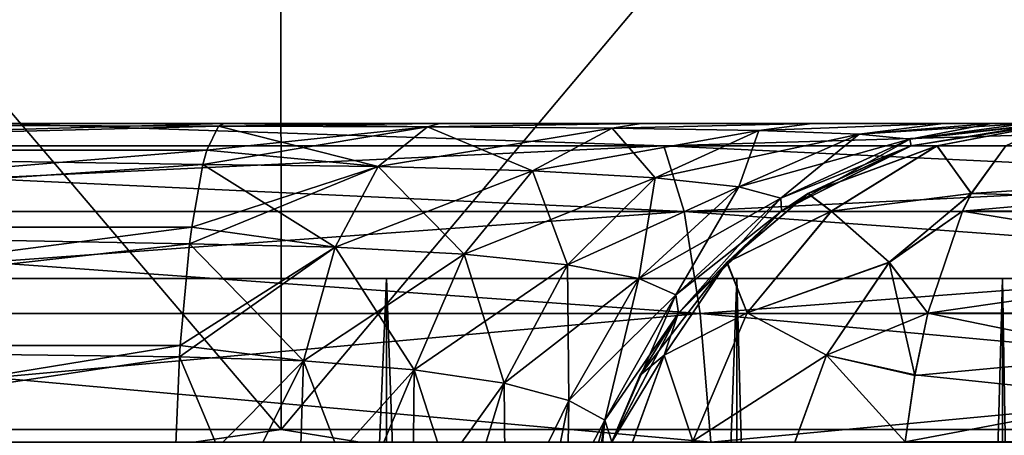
# Model space of a CAD drawing. Header units: millimetres. Extents: x -147 to 182, y -41 to 41.
# Tile 176 of 256: x 0.474 to 1.108, y 38.599 to 38.867. Entities that reach past the tile are written whole.
import ezdxf

# ---------------------------------------------------------------- set-up
doc = ezdxf.new("R2010")
doc.units = ezdxf.units.MM
doc.header["$LTSCALE"] = 51.403556
for name, color, linetype in [('149', 7, 'CONTINUOUS'), ('153', 7, 'CONTINUOUS'), ('154', 7, 'CONTINUOUS'), ('156', 7, 'CONTINUOUS'), ('177', 7, 'CONTINUOUS'), ('178', 7, 'CONTINUOUS'), ('179', 7, 'CONTINUOUS'), ('180', 7, 'CONTINUOUS'), ('181', 7, 'CONTINUOUS'), ('182', 7, 'CONTINUOUS'), ('233', 7, 'CONTINUOUS'), ('234', 7, 'CONTINUOUS'), ('235', 7, 'CONTINUOUS'), ('236', 7, 'CONTINUOUS'), ('237', 7, 'CONTINUOUS'), ('245', 7, 'CONTINUOUS'), ('246', 7, 'CONTINUOUS'), ('247', 7, 'CONTINUOUS'), ('248', 7, 'CONTINUOUS'), ('249', 7, 'CONTINUOUS')]:
    doc.layers.add(name, color=color, linetype=linetype)

msp = doc.modelspace()

# ---------------------------------------------------------------- linework, layer by layer
at = {"layer": '149', "color": 7, "linetype": 'CONTINUOUS'}
for points in [[(0.46179, 38.8, -5.57005), (1.37268, 38.8, -5.41797), (-0.46179, 38.8, -5.57005), (0.46179, 38.8, -5.57005)], [(-0.46179, 38.8, -5.57005), (1.37268, 38.8, -5.41797), (0.60564, 38.8, -5.46256), (-0.46179, 38.8, -5.57005)], [(0, 38.8, -5.49603), (-0.46179, 38.8, -5.57005), (0.60564, 38.8, -5.46256), (0, 38.8, -5.49603)], [(0.60564, 38.8, 5.46256), (0.46179, 38.8, 5.57005), (0, 38.8, 5.49603), (0.60564, 38.8, 5.46256)], [(1.37268, 38.8, 5.41797), (0.46179, 38.8, 5.57005), (0.74459, 38.8, 5.4297), (1.37268, 38.8, 5.41797)], [(0.74459, 38.8, 5.4297), (0.46179, 38.8, 5.57005), (0.60564, 38.8, 5.46256), (0.74459, 38.8, 5.4297)], [(0.60564, 38.8, -5.46256), (1.37268, 38.8, -5.41797), (0.74456, 38.8, -5.42971), (0.60564, 38.8, -5.46256)], [(0.74456, 38.8, -5.42971), (1.37268, 38.8, -5.41797), (0.87402, 38.8, -5.36282), (0.74456, 38.8, -5.42971)], [(0.87404, 38.8, 5.3628), (1.37268, 38.8, 5.41797), (0.74459, 38.8, 5.4297), (0.87404, 38.8, 5.3628)], [(1.37268, 38.8, -5.41797), (2.24615, 38.8, -5.11796), (0.87402, 38.8, -5.36282), (1.37268, 38.8, -5.41797)], [(0.87402, 38.8, -5.36282), (2.24615, 38.8, -5.11796), (0.98426, 38.8, -5.26571), (0.87402, 38.8, -5.36282)], [(0.98427, 38.8, 5.26569), (1.37268, 38.8, 5.41797), (0.87404, 38.8, 5.3628), (0.98427, 38.8, 5.26569)], [(0.98426, 38.8, -5.26571), (2.24615, 38.8, -5.11796), (1.06878, 38.8, -5.14334), (0.98426, 38.8, -5.26571)], [(1.06879, 38.8, 5.14332), (1.37268, 38.8, 5.41797), (0.98427, 38.8, 5.26569), (1.06879, 38.8, 5.14332)], [(1.06878, 38.8, -5.14334), (2.24615, 38.8, -5.11796), (1.09964, 38.8, -5.07465), (1.06878, 38.8, -5.14334)], [(2.24615, 38.8, 5.11796), (1.37268, 38.8, 5.41797), (1.06879, 38.8, 5.14332), (2.24615, 38.8, 5.11796)], [(1.09964, 38.8, 5.07462), (2.24615, 38.8, 5.11796), (1.06879, 38.8, 5.14332), (1.09964, 38.8, 5.07462)], [(1.12199, 38.8, 5.00249), (2.24615, 38.8, 5.11796), (1.09964, 38.8, 5.07462), (1.12199, 38.8, 5.00249)], [(2.24615, 38.8, -5.11796), (3.05826, 38.8, -4.67822), (1.09964, 38.8, -5.07465), (2.24615, 38.8, -5.11796)], [(1.09964, 38.8, -5.07465), (3.05826, 38.8, -4.67822), (1.12199, 38.8, -5.00251), (1.09964, 38.8, -5.07465)]]:
    msp.add_3dface(points, dxfattribs=at)
at = {"layer": '153', "color": 7, "linetype": 'CONTINUOUS'}
for points in [[(0.71008, 32.4, 1.02873), (0.44325, 32.4, 1.16877), (0.71008, 38.7, 1.02873), (0.71008, 32.4, 1.02873)], [(0.71008, 38.7, 1.02873), (0.44325, 32.4, 1.16877), (0.44325, 38.7, 1.16877), (0.71008, 38.7, 1.02873)], [(0.93565, 32.4, 0.8289), (0.71008, 32.4, 1.02873), (0.93565, 38.7, 0.8289), (0.93565, 32.4, 0.8289)], [(0.93565, 38.7, 0.8289), (0.71008, 32.4, 1.02873), (0.71008, 38.7, 1.02873), (0.93565, 38.7, 0.8289)], [(1.10681, 32.4, 0.58092), (0.93565, 32.4, 0.8289), (1.10681, 38.7, 0.58092), (1.10681, 32.4, 0.58092)], [(1.10681, 38.7, 0.58092), (0.93565, 32.4, 0.8289), (0.93565, 38.7, 0.8289), (1.10681, 38.7, 0.58092)], [(1.21368, 32.4, 0.29914), (1.10681, 32.4, 0.58092), (1.21368, 38.7, 0.29914), (1.21368, 32.4, 0.29914)], [(1.21368, 38.7, 0.29914), (1.10681, 32.4, 0.58092), (1.10681, 38.7, 0.58092), (1.21368, 38.7, 0.29914)]]:
    msp.add_3dface(points, dxfattribs=at)
at = {"layer": '154', "color": 7, "linetype": 'CONTINUOUS'}
for points in [[(1.25, 38.7), (1.21368, 38.7, 0.29914), (-1.25, 38.7), (1.25, 38.7)], [(1.25, 38.7), (-1.25, 38.7), (-1.21368, 38.7, -0.29914), (1.25, 38.7)], [(1.21368, 38.7, 0.29914), (-1.21368, 38.7, 0.29914), (-1.25, 38.7), (1.21368, 38.7, 0.29914)], [(1.21368, 38.7, -0.29914), (1.25, 38.7), (-1.21368, 38.7, -0.29914), (1.21368, 38.7, -0.29914)], [(1.21368, 38.7, 0.29914), (1.10681, 38.7, 0.58092), (-1.21368, 38.7, 0.29914), (1.21368, 38.7, 0.29914)], [(1.10681, 38.7, 0.58092), (-1.10681, 38.7, 0.58092), (-1.21368, 38.7, 0.29914), (1.10681, 38.7, 0.58092)], [(-1.10681, 38.7, -0.58092), (1.21368, 38.7, -0.29914), (-1.21368, 38.7, -0.29914), (-1.10681, 38.7, -0.58092)], [(1.10681, 38.7, 0.58092), (0.93565, 38.7, 0.8289), (-1.10681, 38.7, 0.58092), (1.10681, 38.7, 0.58092)], [(0.93565, 38.7, 0.8289), (-0.93565, 38.7, 0.8289), (-1.10681, 38.7, 0.58092), (0.93565, 38.7, 0.8289)], [(1.10681, 38.7, -0.58092), (1.21368, 38.7, -0.29914), (-1.10681, 38.7, -0.58092), (1.10681, 38.7, -0.58092)], [(-0.93565, 38.7, -0.8289), (1.10681, 38.7, -0.58092), (-1.10681, 38.7, -0.58092), (-0.93565, 38.7, -0.8289)], [(0.93565, 38.7, 0.8289), (0.71008, 38.7, 1.02873), (-0.93565, 38.7, 0.8289), (0.93565, 38.7, 0.8289)], [(0.71008, 38.7, 1.02873), (-0.71008, 38.7, 1.02873), (-0.93565, 38.7, 0.8289), (0.71008, 38.7, 1.02873)], [(0.93565, 38.7, -0.8289), (1.10681, 38.7, -0.58092), (-0.93565, 38.7, -0.8289), (0.93565, 38.7, -0.8289)], [(-0.71008, 38.7, -1.02873), (0.93565, 38.7, -0.8289), (-0.93565, 38.7, -0.8289), (-0.71008, 38.7, -1.02873)], [(0.71008, 38.7, 1.02873), (0.44325, 38.7, 1.16877), (-0.71008, 38.7, 1.02873), (0.71008, 38.7, 1.02873)], [(0.71008, 38.7, -1.02873), (0.93565, 38.7, -0.8289), (-0.71008, 38.7, -1.02873), (0.71008, 38.7, -1.02873)], [(-0.44325, 38.7, -1.16877), (0.71008, 38.7, -1.02873), (-0.71008, 38.7, -1.02873), (-0.44325, 38.7, -1.16877)], [(0.44325, 38.7, -1.16877), (0.71008, 38.7, -1.02873), (-0.44325, 38.7, -1.16877), (0.44325, 38.7, -1.16877)]]:
    msp.add_3dface(points, dxfattribs=at)
at = {"layer": '156', "color": 7, "linetype": 'CONTINUOUS'}
for points in [[(0.44325, 32.4, -1.16877), (0.71008, 32.4, -1.02873), (0.44325, 38.7, -1.16877), (0.44325, 32.4, -1.16877)], [(0.71008, 32.4, -1.02873), (0.71008, 38.7, -1.02873), (0.44325, 38.7, -1.16877), (0.71008, 32.4, -1.02873)], [(0.71008, 32.4, -1.02873), (0.93565, 32.4, -0.8289), (0.71008, 38.7, -1.02873), (0.71008, 32.4, -1.02873)], [(0.93565, 32.4, -0.8289), (0.93565, 38.7, -0.8289), (0.71008, 38.7, -1.02873), (0.93565, 32.4, -0.8289)], [(0.93565, 32.4, -0.8289), (1.10681, 32.4, -0.58092), (0.93565, 38.7, -0.8289), (0.93565, 32.4, -0.8289)], [(1.10681, 32.4, -0.58092), (1.10681, 38.7, -0.58092), (0.93565, 38.7, -0.8289), (1.10681, 32.4, -0.58092)], [(1.10681, 32.4, -0.58092), (1.21368, 32.4, -0.29914), (1.10681, 38.7, -0.58092), (1.10681, 32.4, -0.58092)], [(1.21368, 32.4, -0.29914), (1.21368, 38.7, -0.29914), (1.10681, 38.7, -0.58092), (1.21368, 32.4, -0.29914)]]:
    msp.add_3dface(points, dxfattribs=at)
at = {"layer": '177', "color": 7, "linetype": 'CONTINUOUS'}
for points in [[(0.64248, 38.60262, 8.57332), (-0.6415, 40.11251, 8.56018), (-0.64248, 38.60262, 8.57332), (0.64248, 38.60262, 8.57332)], [(0.6415, 40.11251, 8.56018), (-0.6415, 40.11251, 8.56018), (0.64248, 38.60262, 8.57332), (0.6415, 40.11251, 8.56018)], [(1.91016, 40.11251, 8.36896), (0.6415, 40.11251, 8.56018), (1.91309, 38.60262, 8.38181), (1.91016, 40.11251, 8.36896)], [(1.91309, 38.60262, 8.38181), (0.6415, 40.11251, 8.56018), (0.64248, 38.60262, 8.57332), (1.91309, 38.60262, 8.38181)]]:
    msp.add_3dface(points, dxfattribs=at)
at = {"layer": '178', "color": 7, "linetype": 'CONTINUOUS'}
for points in [[(-0.6415, 40.11251, -8.56018), (0.6415, 40.11251, -8.56018), (-0.64248, 38.60262, -8.57332), (-0.6415, 40.11251, -8.56018)], [(-0.64248, 38.60262, -8.57332), (0.6415, 40.11251, -8.56018), (0.64248, 38.60262, -8.57332), (-0.64248, 38.60262, -8.57332)], [(0.6415, 40.11251, -8.56018), (1.91016, 40.11251, -8.36896), (0.64248, 38.60262, -8.57332), (0.6415, 40.11251, -8.56018)], [(0.64248, 38.60262, -8.57332), (1.91016, 40.11251, -8.36896), (1.91309, 38.60262, -8.38181), (0.64248, 38.60262, -8.57332)]]:
    msp.add_3dface(points, dxfattribs=at)
at = {"layer": '179', "color": 7, "linetype": 'CONTINUOUS'}
for points in [[(0.64248, 38.60262, 8.57332), (-0.64248, 38.60262, 8.57332), (0, 38.50929, 8.58333), (0.64248, 38.60262, 8.57332)], [(1.22153, 38.50929, 8.49596), (0.64248, 38.60262, 8.57332), (0, 38.50929, 8.58333), (1.22153, 38.50929, 8.49596)], [(1.91309, 38.60262, 8.38181), (0.64248, 38.60262, 8.57332), (1.22153, 38.50929, 8.49596), (1.91309, 38.60262, 8.38181)]]:
    msp.add_3dface(points, dxfattribs=at)
at = {"layer": '180', "color": 7, "linetype": 'CONTINUOUS'}
for points in [[(-0.64248, 38.60262, -8.57332), (0.64248, 38.60262, -8.57332), (0, 38.50929, -8.58333), (-0.64248, 38.60262, -8.57332)], [(0, 38.50929, -8.58333), (0.64248, 38.60262, -8.57332), (1.22153, 38.50929, -8.49596), (0, 38.50929, -8.58333)], [(0.64248, 38.60262, -8.57332), (1.91309, 38.60262, -8.38181), (1.22153, 38.50929, -8.49596), (0.64248, 38.60262, -8.57332)]]:
    msp.add_3dface(points, dxfattribs=at)
at = {"layer": '181', "color": 7, "linetype": 'CONTINUOUS'}
for points in [[(0.88876, 38.78548, -5.61142), (0.46179, 38.8, -5.57005), (0, 38.78548, -5.68136), (0.88876, 38.78548, -5.61142)], [(1.37268, 38.8, -5.41797), (0.46179, 38.8, -5.57005), (0.88876, 38.78548, -5.61142), (1.37268, 38.8, -5.41797)], [(1.75564, 38.78548, -5.4033), (1.37268, 38.8, -5.41797), (0.88876, 38.78548, -5.61142), (1.75564, 38.78548, -5.4033)], [(0.88876, 38.78548, -5.61142), (0, 38.78548, -5.68136), (0.9018, 38.74326, -5.69375), (0.88876, 38.78548, -5.61142)], [(0.9018, 38.74326, -5.69375), (0, 38.78548, -5.68136), (0, 38.74326, -5.76472), (0.9018, 38.74326, -5.69375)], [(1.75564, 38.78548, -5.4033), (0.88876, 38.78548, -5.61142), (1.7814, 38.74326, -5.48258), (1.75564, 38.78548, -5.4033)], [(1.7814, 38.74326, -5.48258), (0.88876, 38.78548, -5.61142), (0.9018, 38.74326, -5.69375), (1.7814, 38.74326, -5.48258)], [(0.9018, 38.74326, -5.69375), (0, 38.74326, -5.76472), (0.91218, 38.67745, -5.75926), (0.9018, 38.74326, -5.69375)], [(0.91218, 38.67745, -5.75926), (0, 38.74326, -5.76472), (0, 38.67745, -5.83105), (0.91218, 38.67745, -5.75926)], [(1.7814, 38.74326, -5.48258), (0.9018, 38.74326, -5.69375), (1.80189, 38.67745, -5.54566), (1.7814, 38.74326, -5.48258)], [(1.80189, 38.67745, -5.54566), (0.9018, 38.74326, -5.69375), (0.91218, 38.67745, -5.75926), (1.80189, 38.67745, -5.54566)], [(0.91218, 38.67745, -5.75926), (0, 38.67745, -5.83105), (0.91888, 38.59443, -5.80159), (0.91218, 38.67745, -5.75926)], [(0.91888, 38.59443, -5.80159), (0, 38.67745, -5.83105), (0, 38.59443, -5.87391), (0.91888, 38.59443, -5.80159)], [(1.80189, 38.67745, -5.54566), (0.91218, 38.67745, -5.75926), (1.81514, 38.59443, -5.58642), (1.80189, 38.67745, -5.54566)], [(1.81514, 38.59443, -5.58642), (0.91218, 38.67745, -5.75926), (0.91888, 38.59443, -5.80159), (1.81514, 38.59443, -5.58642)]]:
    msp.add_3dface(points, dxfattribs=at)
at = {"layer": '182', "color": 7, "linetype": 'CONTINUOUS'}
for points in [[(0, 38.78548, 5.68136), (0.46179, 38.8, 5.57005), (0.88876, 38.78548, 5.61142), (0, 38.78548, 5.68136)], [(0.46179, 38.8, 5.57005), (1.37268, 38.8, 5.41797), (0.88876, 38.78548, 5.61142), (0.46179, 38.8, 5.57005)], [(0.88876, 38.78548, 5.61142), (1.37268, 38.8, 5.41797), (1.75564, 38.78548, 5.4033), (0.88876, 38.78548, 5.61142)], [(0, 38.78548, 5.68136), (0.88876, 38.78548, 5.61142), (0, 38.74326, 5.76472), (0, 38.78548, 5.68136)], [(0, 38.74326, 5.76472), (0.88876, 38.78548, 5.61142), (0.9018, 38.74326, 5.69375), (0, 38.74326, 5.76472)], [(0.88876, 38.78548, 5.61142), (1.75564, 38.78548, 5.4033), (0.9018, 38.74326, 5.69375), (0.88876, 38.78548, 5.61142)], [(0.9018, 38.74326, 5.69375), (1.75564, 38.78548, 5.4033), (1.7814, 38.74326, 5.48258), (0.9018, 38.74326, 5.69375)], [(0, 38.74326, 5.76472), (0.9018, 38.74326, 5.69375), (0, 38.67745, 5.83105), (0, 38.74326, 5.76472)], [(0, 38.67745, 5.83105), (0.9018, 38.74326, 5.69375), (0.91218, 38.67745, 5.75926), (0, 38.67745, 5.83105)], [(0.9018, 38.74326, 5.69375), (1.7814, 38.74326, 5.48258), (0.91218, 38.67745, 5.75926), (0.9018, 38.74326, 5.69375)], [(0.91218, 38.67745, 5.75926), (1.7814, 38.74326, 5.48258), (1.80189, 38.67745, 5.54566), (0.91218, 38.67745, 5.75926)], [(0, 38.67745, 5.83105), (0.91218, 38.67745, 5.75926), (0, 38.59443, 5.87391), (0, 38.67745, 5.83105)], [(0, 38.59443, 5.87391), (0.91218, 38.67745, 5.75926), (0.91888, 38.59443, 5.80159), (0, 38.59443, 5.87391)], [(0.91218, 38.67745, 5.75926), (1.80189, 38.67745, 5.54566), (0.91888, 38.59443, 5.80159), (0.91218, 38.67745, 5.75926)], [(0.91888, 38.59443, 5.80159), (1.80189, 38.67745, 5.54566), (1.81514, 38.59443, 5.58642), (0.91888, 38.59443, 5.80159)]]:
    msp.add_3dface(points, dxfattribs=at)
at = {"layer": '233', "color": 7, "linetype": 'CONTINUOUS'}
for points in [[(0, 38.8, -5.49603), (0.60564, 38.8, -5.46256), (0.60198, 38.79816, -5.4296), (0, 38.8, -5.49603)], [(0, 38.8, -5.49603), (0.60198, 38.79816, -5.4296), (0, 38.78279, -5.39589), (0, 38.8, -5.49603)], [(0.60198, 38.79816, -5.4296), (0.5946, 38.78279, -5.36303), (0, 38.78279, -5.39589), (0.60198, 38.79816, -5.4296)], [(0.5946, 38.78279, -5.36303), (0.59205, 38.77349, -5.34002), (0, 38.78279, -5.39589), (0.5946, 38.78279, -5.36303)], [(0, 38.78279, -5.39589), (0.59205, 38.77349, -5.34002), (0, 38.73314, -5.30724), (0, 38.78279, -5.39589)], [(0.59205, 38.77349, -5.34002), (0.58483, 38.73314, -5.27491), (0, 38.73314, -5.30724), (0.59205, 38.77349, -5.34002)], [(0.58483, 38.73314, -5.27491), (0.58344, 38.72229, -5.26233), (0, 38.73314, -5.30724), (0.58483, 38.73314, -5.27491)], [(0, 38.73314, -5.30724), (0.58344, 38.72229, -5.26233), (0, 38.65675, -5.24024), (0, 38.73314, -5.30724)], [(0.58344, 38.72229, -5.26233), (0.57745, 38.65675, -5.20833), (0, 38.65675, -5.24024), (0.58344, 38.72229, -5.26233)], [(0.5733, 38.56237, -5.17091), (0, 38.56237, -5.20259), (0, 38.65675, -5.24024), (0.5733, 38.56237, -5.17091)], [(0.57698, 38.64953, -5.20407), (0.5733, 38.56237, -5.17091), (0, 38.65675, -5.24024), (0.57698, 38.64953, -5.20407)], [(0.57745, 38.65675, -5.20833), (0.57698, 38.64953, -5.20407), (0, 38.65675, -5.24024), (0.57745, 38.65675, -5.20833)]]:
    msp.add_3dface(points, dxfattribs=at)
at = {"layer": '234', "color": 7, "linetype": 'CONTINUOUS'}
for points in [[(0.59205, 38.77349, -5.34002), (0.5946, 38.78279, -5.36303), (0.73664, 38.79781, -5.39411), (0.59205, 38.77349, -5.34002)], [(0.70477, 38.77225, -5.31007), (0.59205, 38.77349, -5.34002), (0.73664, 38.79781, -5.39411), (0.70477, 38.77225, -5.31007)], [(0.5946, 38.78279, -5.36303), (0.60198, 38.79816, -5.4296), (0.73664, 38.79781, -5.39411), (0.5946, 38.78279, -5.36303)], [(0.60564, 38.8, -5.46256), (0.74456, 38.8, -5.42971), (0.60198, 38.79816, -5.4296), (0.60564, 38.8, -5.46256)], [(0.60198, 38.79816, -5.4296), (0.74456, 38.8, -5.42971), (0.73664, 38.79781, -5.39411), (0.60198, 38.79816, -5.4296)], [(0.85545, 38.79694, -5.32376), (0.70477, 38.77225, -5.31007), (0.73664, 38.79781, -5.39411), (0.85545, 38.79694, -5.32376)], [(0.74456, 38.8, -5.42971), (0.87402, 38.8, -5.36282), (0.73664, 38.79781, -5.39411), (0.74456, 38.8, -5.42971)], [(0.87402, 38.8, -5.36282), (0.85545, 38.79694, -5.32376), (0.73664, 38.79781, -5.39411), (0.87402, 38.8, -5.36282)], [(0.87402, 38.8, -5.36282), (0.98426, 38.8, -5.26571), (0.85545, 38.79694, -5.32376), (0.87402, 38.8, -5.36282)], [(0.98426, 38.8, -5.26571), (0.94988, 38.7954, -5.22559), (0.85545, 38.79694, -5.32376), (0.98426, 38.8, -5.26571)], [(0.98426, 38.8, -5.26571), (1.06878, 38.8, -5.14334), (0.94988, 38.7954, -5.22559), (0.98426, 38.8, -5.26571)], [(1.06878, 38.8, -5.14334), (1.0145, 38.79303, -5.10844), (0.94988, 38.7954, -5.22559), (1.06878, 38.8, -5.14334)], [(1.06878, 38.8, -5.14334), (1.09964, 38.8, -5.07465), (1.0145, 38.79303, -5.10844), (1.06878, 38.8, -5.14334)], [(1.09964, 38.8, -5.07465), (1.12199, 38.8, -5.00251), (1.0145, 38.79303, -5.10844), (1.09964, 38.8, -5.07465)], [(1.12199, 38.8, -5.00251), (1.04706, 38.78975, -4.98164), (1.0145, 38.79303, -5.10844), (1.12199, 38.8, -5.00251)], [(1.12199, 38.8, -5.00251), (1.13544, 38.8, -4.9284), (1.04706, 38.78975, -4.98164), (1.12199, 38.8, -5.00251)], [(1.13544, 38.8, -4.9284), (1.1399, 38.8, -4.85381), (1.04706, 38.78975, -4.98164), (1.13544, 38.8, -4.9284)], [(1.1399, 38.8, -4.85381), (1.04795, 38.78556, -4.85381), (1.04706, 38.78975, -4.98164), (1.1399, 38.8, -4.85381)], [(0.80417, 38.7694, -5.25067), (0.70477, 38.77225, -5.31007), (0.85545, 38.79694, -5.32376), (0.80417, 38.7694, -5.25067)], [(0.94988, 38.7954, -5.22559), (0.80417, 38.7694, -5.25067), (0.85545, 38.79694, -5.32376), (0.94988, 38.7954, -5.22559)], [(0.8831, 38.76498, -5.16775), (0.80417, 38.7694, -5.25067), (0.94988, 38.7954, -5.22559), (0.8831, 38.76498, -5.16775)], [(1.0145, 38.79303, -5.10844), (0.8831, 38.76498, -5.16775), (0.94988, 38.7954, -5.22559), (1.0145, 38.79303, -5.10844)], [(0.937, 38.75905, -5.06881), (0.8831, 38.76498, -5.16775), (1.0145, 38.79303, -5.10844), (0.937, 38.75905, -5.06881)], [(1.04706, 38.78975, -4.98164), (0.937, 38.75905, -5.06881), (1.0145, 38.79303, -5.10844), (1.04706, 38.78975, -4.98164)], [(0.96404, 38.75178, -4.96173), (0.937, 38.75905, -5.06881), (1.04706, 38.78975, -4.98164), (0.96404, 38.75178, -4.96173)], [(1.04795, 38.78556, -4.85381), (0.96404, 38.75178, -4.96173), (1.04706, 38.78975, -4.98164), (1.04795, 38.78556, -4.85381)], [(0.96456, 38.74342, -4.85381), (0.96404, 38.75178, -4.96173), (1.04795, 38.78556, -4.85381), (0.96456, 38.74342, -4.85381)], [(0.58344, 38.72229, -5.26233), (0.58483, 38.73314, -5.27491), (0.70477, 38.77225, -5.31007), (0.58344, 38.72229, -5.26233)], [(0.67723, 38.72028, -5.23747), (0.58344, 38.72229, -5.26233), (0.70477, 38.77225, -5.31007), (0.67723, 38.72028, -5.23747)], [(0.58483, 38.73314, -5.27491), (0.59205, 38.77349, -5.34002), (0.70477, 38.77225, -5.31007), (0.58483, 38.73314, -5.27491)], [(0.80417, 38.7694, -5.25067), (0.67723, 38.72028, -5.23747), (0.70477, 38.77225, -5.31007), (0.80417, 38.7694, -5.25067)], [(0.76025, 38.71573, -5.18805), (0.67723, 38.72028, -5.23747), (0.80417, 38.7694, -5.25067), (0.76025, 38.71573, -5.18805)], [(0.8831, 38.76498, -5.16775), (0.76025, 38.71573, -5.18805), (0.80417, 38.7694, -5.25067), (0.8831, 38.76498, -5.16775)], [(0.82663, 38.70886, -5.11884), (0.76025, 38.71573, -5.18805), (0.8831, 38.76498, -5.16775), (0.82663, 38.70886, -5.11884)], [(0.937, 38.75905, -5.06881), (0.82663, 38.70886, -5.11884), (0.8831, 38.76498, -5.16775), (0.937, 38.75905, -5.06881)], [(0.87258, 38.69994, -5.03586), (0.82663, 38.70886, -5.11884), (0.937, 38.75905, -5.06881), (0.87258, 38.69994, -5.03586)], [(0.96404, 38.75178, -4.96173), (0.87258, 38.69994, -5.03586), (0.937, 38.75905, -5.06881), (0.96404, 38.75178, -4.96173)], [(0.8964, 38.68938, -4.94552), (0.87258, 38.69994, -5.03586), (0.96404, 38.75178, -4.96173), (0.8964, 38.68938, -4.94552)], [(0.96456, 38.74342, -4.85381), (0.8964, 38.68938, -4.94552), (0.96404, 38.75178, -4.96173), (0.96456, 38.74342, -4.85381)], [(0.89817, 38.67767, -4.85381), (0.8964, 38.68938, -4.94552), (0.96456, 38.74342, -4.85381), (0.89817, 38.67767, -4.85381)], [(0.57745, 38.65675, -5.20833), (0.58344, 38.72229, -5.26233), (0.67723, 38.72028, -5.23747), (0.57745, 38.65675, -5.20833)], [(0.57698, 38.64953, -5.20407), (0.57745, 38.65675, -5.20833), (0.67723, 38.72028, -5.23747), (0.57698, 38.64953, -5.20407)], [(0.6567, 38.64694, -5.18333), (0.57698, 38.64953, -5.20407), (0.67723, 38.72028, -5.23747), (0.6567, 38.64694, -5.18333)], [(0.76025, 38.71573, -5.18805), (0.6567, 38.64694, -5.18333), (0.67723, 38.72028, -5.23747), (0.76025, 38.71573, -5.18805)], [(0.72793, 38.64113, -5.14199), (0.6567, 38.64694, -5.18333), (0.76025, 38.71573, -5.18805), (0.72793, 38.64113, -5.14199)], [(0.82663, 38.70886, -5.11884), (0.72793, 38.64113, -5.14199), (0.76025, 38.71573, -5.18805), (0.82663, 38.70886, -5.11884)], [(0.78595, 38.63247, -5.08361), (0.72793, 38.64113, -5.14199), (0.82663, 38.70886, -5.11884), (0.78595, 38.63247, -5.08361)], [(0.87258, 38.69994, -5.03586), (0.78595, 38.63247, -5.08361), (0.82663, 38.70886, -5.11884), (0.87258, 38.69994, -5.03586)], [(0.82747, 38.62143, -5.01279), (0.78595, 38.63247, -5.08361), (0.87258, 38.69994, -5.03586), (0.82747, 38.62143, -5.01279)], [(0.8964, 38.68938, -4.94552), (0.82747, 38.62143, -5.01279), (0.87258, 38.69994, -5.03586), (0.8964, 38.68938, -4.94552)], [(0.85072, 38.60861, -4.93456), (0.82747, 38.62143, -5.01279), (0.8964, 38.68938, -4.94552), (0.85072, 38.60861, -4.93456)], [(0.89817, 38.67767, -4.85381), (0.85072, 38.60861, -4.93456), (0.8964, 38.68938, -4.94552), (0.89817, 38.67767, -4.85381)], [(0.85523, 38.59469, -4.85381), (0.85072, 38.60861, -4.93456), (0.89817, 38.67767, -4.85381), (0.85523, 38.59469, -4.85381)], [(0.5733, 38.56237, -5.17091), (0.57698, 38.64953, -5.20407), (0.6567, 38.64694, -5.18333), (0.5733, 38.56237, -5.17091)], [(0.61416, 38.56119, -5.16317), (0.5733, 38.56237, -5.17091), (0.6567, 38.64694, -5.18333), (0.61416, 38.56119, -5.16317)], [(0.65395, 38.55881, -5.14932), (0.61416, 38.56119, -5.16317), (0.6567, 38.64694, -5.18333), (0.65395, 38.55881, -5.14932)], [(0.72793, 38.64113, -5.14199), (0.65395, 38.55881, -5.14932), (0.6567, 38.64694, -5.18333), (0.72793, 38.64113, -5.14199)], [(0.6919, 38.55523, -5.12945), (0.65395, 38.55881, -5.14932), (0.72793, 38.64113, -5.14199), (0.6919, 38.55523, -5.12945)], [(0.72722, 38.55049, -5.10372), (0.6919, 38.55523, -5.12945), (0.72793, 38.64113, -5.14199), (0.72722, 38.55049, -5.10372)], [(0.78595, 38.63247, -5.08361), (0.72722, 38.55049, -5.10372), (0.72793, 38.64113, -5.14199), (0.78595, 38.63247, -5.08361)], [(0.75911, 38.54463, -5.07241), (0.72722, 38.55049, -5.10372), (0.78595, 38.63247, -5.08361), (0.75911, 38.54463, -5.07241)], [(0.78677, 38.53774, -5.03592), (0.75911, 38.54463, -5.07241), (0.78595, 38.63247, -5.08361), (0.78677, 38.53774, -5.03592)], [(0.82747, 38.62143, -5.01279), (0.78677, 38.53774, -5.03592), (0.78595, 38.63247, -5.08361), (0.82747, 38.62143, -5.01279)], [(0.80938, 38.5299, -4.99486), (0.78677, 38.53774, -5.03592), (0.82747, 38.62143, -5.01279), (0.80938, 38.5299, -4.99486)], [(0.85072, 38.60861, -4.93456), (0.80938, 38.5299, -4.99486), (0.82747, 38.62143, -5.01279), (0.85072, 38.60861, -4.93456)], [(0.82616, 38.5213, -4.95009), (0.80938, 38.5299, -4.99486), (0.85072, 38.60861, -4.93456), (0.82616, 38.5213, -4.95009)], [(0.83647, 38.51213, -4.90268), (0.82616, 38.5213, -4.95009), (0.85072, 38.60861, -4.93456), (0.83647, 38.51213, -4.90268)], [(0.85523, 38.59469, -4.85381), (0.83647, 38.51213, -4.90268), (0.85072, 38.60861, -4.93456), (0.85523, 38.59469, -4.85381)]]:
    msp.add_3dface(points, dxfattribs=at)
at = {"layer": '235', "color": 7, "linetype": 'CONTINUOUS'}
for points in [[(1.1399, 38.8, -4.85381), (1.1399, 38.8, -3.1925), (1.04758, 38.78544, -3.1925), (1.1399, 38.8, -4.85381)], [(1.04795, 38.78556, -4.85381), (1.1399, 38.8, -4.85381), (1.04758, 38.78544, -3.1925), (1.04795, 38.78556, -4.85381)], [(0.96456, 38.74342, -4.85381), (1.04795, 38.78556, -4.85381), (0.98167, 38.75488, -3.1925), (0.96456, 38.74342, -4.85381)], [(0.98167, 38.75488, -3.1925), (1.04795, 38.78556, -4.85381), (1.04758, 38.78544, -3.1925), (0.98167, 38.75488, -3.1925)], [(0.96421, 38.74318, -3.1925), (0.96456, 38.74342, -4.85381), (0.98167, 38.75488, -3.1925), (0.96421, 38.74318, -3.1925)], [(0.89792, 38.67733, -3.1925), (0.89817, 38.67767, -4.85381), (0.96421, 38.74318, -3.1925), (0.89792, 38.67733, -3.1925)], [(0.89817, 38.67767, -4.85381), (0.96456, 38.74342, -4.85381), (0.96421, 38.74318, -3.1925), (0.89817, 38.67767, -4.85381)], [(0.85523, 38.59469, -4.85381), (0.89817, 38.67767, -4.85381), (0.87323, 38.63744, -3.1925), (0.85523, 38.59469, -4.85381)], [(0.87323, 38.63744, -3.1925), (0.89817, 38.67767, -4.85381), (0.89792, 38.67733, -3.1925), (0.87323, 38.63744, -3.1925)], [(0.8551, 38.59429, -3.1925), (0.85523, 38.59469, -4.85381), (0.87323, 38.63744, -3.1925), (0.8551, 38.59429, -3.1925)]]:
    msp.add_3dface(points, dxfattribs=at)
at = {"layer": '236', "color": 7, "linetype": 'CONTINUOUS'}
for points in [[(1.04758, 38.78544, -3.1925), (1.1399, 38.8, -3.1925), (1.06459, 38.78548, -3.13931), (1.04758, 38.78544, -3.1925)], [(1.1399, 38.8, -3.1925), (1.10898, 38.78556, -3.10591), (1.06459, 38.78548, -3.13931), (1.1399, 38.8, -3.1925)], [(0.98167, 38.75488, -3.1925), (1.04758, 38.78544, -3.1925), (1.06459, 38.78548, -3.13931), (0.98167, 38.75488, -3.1925)], [(0.98167, 38.75488, -3.1925), (1.06459, 38.78548, -3.13931), (0.99661, 38.74341, -3.0914), (0.98167, 38.75488, -3.1925)], [(1.06459, 38.78548, -3.13931), (1.08659, 38.7547, -3.04321), (0.99661, 38.74341, -3.0914), (1.06459, 38.78548, -3.13931)], [(1.10898, 38.78556, -3.10591), (1.08659, 38.7547, -3.04321), (1.06459, 38.78548, -3.13931), (1.10898, 38.78556, -3.10591)], [(0.96421, 38.74318, -3.1925), (0.98167, 38.75488, -3.1925), (0.92939, 38.71044, -3.15503), (0.96421, 38.74318, -3.1925)], [(0.98167, 38.75488, -3.1925), (0.99661, 38.74341, -3.0914), (0.92939, 38.71044, -3.15503), (0.98167, 38.75488, -3.1925)], [(1.08659, 38.7547, -3.04321), (1.03383, 38.71025, -3.00663), (0.99661, 38.74341, -3.0914), (1.08659, 38.7547, -3.04321)], [(1.08659, 38.7547, -3.04321), (1.08095, 38.74343, -3.02737), (1.03383, 38.71025, -3.00663), (1.08659, 38.7547, -3.04321)], [(0.89792, 38.67733, -3.1925), (0.96421, 38.74318, -3.1925), (0.92939, 38.71044, -3.15503), (0.89792, 38.67733, -3.1925)], [(0.99661, 38.74341, -3.0914), (0.94247, 38.67784, -3.05324), (0.92939, 38.71044, -3.15503), (0.99661, 38.74341, -3.0914)], [(0.99661, 38.74341, -3.0914), (1.03383, 38.71025, -3.00663), (0.94247, 38.67784, -3.05324), (0.99661, 38.74341, -3.0914)], [(1.08095, 38.74343, -3.02737), (1.05861, 38.67768, -2.96485), (1.03383, 38.71025, -3.00663), (1.08095, 38.74343, -3.02737)], [(0.89792, 38.67733, -3.1925), (0.92939, 38.71044, -3.15503), (0.88899, 38.65065, -3.12656), (0.89792, 38.67733, -3.1925)], [(0.92939, 38.71044, -3.15503), (0.94247, 38.67784, -3.05324), (0.88899, 38.65065, -3.12656), (0.92939, 38.71044, -3.15503)], [(1.03383, 38.71025, -3.00663), (0.9935, 38.6505, -2.97821), (0.94247, 38.67784, -3.05324), (1.03383, 38.71025, -3.00663)], [(1.03383, 38.71025, -3.00663), (1.05022, 38.63744, -2.94136), (0.9935, 38.6505, -2.97821), (1.03383, 38.71025, -3.00663)], [(1.05861, 38.67768, -2.96485), (1.05022, 38.63744, -2.94136), (1.03383, 38.71025, -3.00663), (1.05861, 38.67768, -2.96485)], [(0.87323, 38.63744, -3.1925), (0.89792, 38.67733, -3.1925), (0.88899, 38.65065, -3.12656), (0.87323, 38.63744, -3.1925)], [(0.94247, 38.67784, -3.05324), (0.90738, 38.59511, -3.02851), (0.88899, 38.65065, -3.12656), (0.94247, 38.67784, -3.05324)], [(0.94247, 38.67784, -3.05324), (0.9935, 38.6505, -2.97821), (0.90738, 38.59511, -3.02851), (0.94247, 38.67784, -3.05324)], [(0.8551, 38.59429, -3.1925), (0.87323, 38.63744, -3.1925), (0.88899, 38.65065, -3.12656), (0.8551, 38.59429, -3.1925)], [(0.8551, 38.59429, -3.1925), (0.88899, 38.65065, -3.12656), (0.86321, 38.57979, -3.10839), (0.8551, 38.59429, -3.1925)], [(0.88899, 38.65065, -3.12656), (0.90738, 38.59511, -3.02851), (0.86321, 38.57979, -3.10839), (0.88899, 38.65065, -3.12656)], [(0.9935, 38.6505, -2.97821), (0.96777, 38.5797, -2.96008), (0.90738, 38.59511, -3.02851), (0.9935, 38.6505, -2.97821)], [(0.9935, 38.6505, -2.97821), (1.04417, 38.59469, -2.92441), (0.96777, 38.5797, -2.96008), (0.9935, 38.6505, -2.97821)], [(1.05022, 38.63744, -2.94136), (1.04417, 38.59469, -2.92441), (0.9935, 38.6505, -2.97821), (1.05022, 38.63744, -2.94136)]]:
    msp.add_3dface(points, dxfattribs=at)
at = {"layer": '237', "color": 7, "linetype": 'CONTINUOUS'}
for points in [[(1.08095, 38.74343, -3.02737), (1.08659, 38.7547, -3.04321), (1.55336, 38.78556, -2.90923), (1.08095, 38.74343, -3.02737)], [(1.51408, 38.74343, -2.83566), (1.08095, 38.74343, -3.02737), (1.55336, 38.78556, -2.90923), (1.51408, 38.74343, -2.83566)], [(1.08659, 38.7547, -3.04321), (1.10898, 38.78556, -3.10591), (1.55336, 38.78556, -2.90923), (1.08659, 38.7547, -3.04321)], [(1.05861, 38.67768, -2.96485), (1.08095, 38.74343, -3.02737), (1.51408, 38.74343, -2.83566), (1.05861, 38.67768, -2.96485)], [(1.48281, 38.67768, -2.7771), (1.05861, 38.67768, -2.96485), (1.51408, 38.74343, -2.83566), (1.48281, 38.67768, -2.7771)], [(1.04417, 38.59469, -2.92441), (1.05022, 38.63744, -2.94136), (1.48281, 38.67768, -2.7771), (1.04417, 38.59469, -2.92441)], [(1.46258, 38.59469, -2.73922), (1.04417, 38.59469, -2.92441), (1.48281, 38.67768, -2.7771), (1.46258, 38.59469, -2.73922)], [(1.05022, 38.63744, -2.94136), (1.05861, 38.67768, -2.96485), (1.48281, 38.67768, -2.7771), (1.05022, 38.63744, -2.94136)]]:
    msp.add_3dface(points, dxfattribs=at)
at = {"layer": '245', "color": 7, "linetype": 'CONTINUOUS'}
for points in [[(1.08669, 38.75488, 3.04348), (1.51408, 38.74343, 2.83566), (1.10898, 38.78556, 3.10591), (1.08669, 38.75488, 3.04348)], [(1.08094, 38.74343, 3.02737), (1.51408, 38.74343, 2.83566), (1.08669, 38.75488, 3.04348), (1.08094, 38.74343, 3.02737)], [(1.05862, 38.67768, 2.96485), (1.48281, 38.67768, 2.7771), (1.08094, 38.74343, 3.02737), (1.05862, 38.67768, 2.96485)], [(1.08094, 38.74343, 3.02737), (1.48281, 38.67768, 2.7771), (1.51408, 38.74343, 2.83566), (1.08094, 38.74343, 3.02737)], [(1.0503, 38.63782, 2.94155), (1.46258, 38.59469, 2.73922), (1.05862, 38.67768, 2.96485), (1.0503, 38.63782, 2.94155)], [(1.05862, 38.67768, 2.96485), (1.46258, 38.59469, 2.73922), (1.48281, 38.67768, 2.7771), (1.05862, 38.67768, 2.96485)], [(1.04418, 38.59469, 2.92441), (1.46258, 38.59469, 2.73922), (1.0503, 38.63782, 2.94155), (1.04418, 38.59469, 2.92441)]]:
    msp.add_3dface(points, dxfattribs=at)
at = {"layer": '246', "color": 7, "linetype": 'CONTINUOUS'}
for points in [[(1.1399, 38.8, 3.1925), (1.04758, 38.78544, 3.1925), (1.06448, 38.78548, 3.13946), (1.1399, 38.8, 3.1925)], [(1.10898, 38.78556, 3.10591), (1.1399, 38.8, 3.1925), (1.06448, 38.78548, 3.13946), (1.10898, 38.78556, 3.10591)], [(1.04758, 38.78544, 3.1925), (0.98138, 38.7547, 3.1925), (1.06448, 38.78548, 3.13946), (1.04758, 38.78544, 3.1925)], [(1.06448, 38.78548, 3.13946), (0.98138, 38.7547, 3.1925), (0.9965, 38.74341, 3.09155), (1.06448, 38.78548, 3.13946)], [(1.08669, 38.75488, 3.04348), (1.06448, 38.78548, 3.13946), (0.9965, 38.74341, 3.09155), (1.08669, 38.75488, 3.04348)], [(1.08669, 38.75488, 3.04348), (1.10898, 38.78556, 3.10591), (1.06448, 38.78548, 3.13946), (1.08669, 38.75488, 3.04348)], [(0.98138, 38.7547, 3.1925), (0.96421, 38.74318, 3.1925), (0.92919, 38.71025, 3.15511), (0.98138, 38.7547, 3.1925)], [(0.98138, 38.7547, 3.1925), (0.92919, 38.71025, 3.15511), (0.9965, 38.74341, 3.09155), (0.98138, 38.7547, 3.1925)], [(1.08669, 38.75488, 3.04348), (0.9965, 38.74341, 3.09155), (1.03383, 38.71043, 3.00684), (1.08669, 38.75488, 3.04348)], [(1.08094, 38.74343, 3.02737), (1.08669, 38.75488, 3.04348), (1.03383, 38.71043, 3.00684), (1.08094, 38.74343, 3.02737)], [(0.96421, 38.74318, 3.1925), (0.89792, 38.67733, 3.1925), (0.92919, 38.71025, 3.15511), (0.96421, 38.74318, 3.1925)], [(0.9965, 38.74341, 3.09155), (0.92919, 38.71025, 3.15511), (0.94236, 38.67784, 3.05339), (0.9965, 38.74341, 3.09155)], [(0.9965, 38.74341, 3.09155), (0.94236, 38.67784, 3.05339), (1.03383, 38.71043, 3.00684), (0.9965, 38.74341, 3.09155)], [(1.05862, 38.67768, 2.96485), (1.08094, 38.74343, 3.02737), (1.03383, 38.71043, 3.00684), (1.05862, 38.67768, 2.96485)], [(0.89792, 38.67733, 3.1925), (0.87323, 38.63744, 3.1925), (0.92919, 38.71025, 3.15511), (0.89792, 38.67733, 3.1925)], [(0.92919, 38.71025, 3.15511), (0.87323, 38.63744, 3.1925), (0.88886, 38.6505, 3.12669), (0.92919, 38.71025, 3.15511)], [(0.92919, 38.71025, 3.15511), (0.88886, 38.6505, 3.12669), (0.94236, 38.67784, 3.05339), (0.92919, 38.71025, 3.15511)], [(1.03383, 38.71043, 3.00684), (0.94236, 38.67784, 3.05339), (0.99343, 38.65065, 2.97837), (1.03383, 38.71043, 3.00684)], [(1.05862, 38.67768, 2.96485), (1.03383, 38.71043, 3.00684), (0.99343, 38.65065, 2.97837), (1.05862, 38.67768, 2.96485)], [(0.94236, 38.67784, 3.05339), (0.88886, 38.6505, 3.12669), (0.90728, 38.59511, 3.02866), (0.94236, 38.67784, 3.05339)], [(0.94236, 38.67784, 3.05339), (0.90728, 38.59511, 3.02866), (0.99343, 38.65065, 2.97837), (0.94236, 38.67784, 3.05339)], [(1.0503, 38.63782, 2.94155), (1.05862, 38.67768, 2.96485), (0.99343, 38.65065, 2.97837), (1.0503, 38.63782, 2.94155)], [(0.87323, 38.63744, 3.1925), (0.8551, 38.59429, 3.1925), (0.88886, 38.6505, 3.12669), (0.87323, 38.63744, 3.1925)], [(0.88886, 38.6505, 3.12669), (0.8551, 38.59429, 3.1925), (0.86313, 38.5797, 3.10855), (0.88886, 38.6505, 3.12669)], [(0.88886, 38.6505, 3.12669), (0.86313, 38.5797, 3.10855), (0.90728, 38.59511, 3.02866), (0.88886, 38.6505, 3.12669)], [(0.99343, 38.65065, 2.97837), (0.90728, 38.59511, 3.02866), (0.96764, 38.57979, 2.9602), (0.99343, 38.65065, 2.97837)], [(1.04418, 38.59469, 2.92441), (0.99343, 38.65065, 2.97837), (0.96764, 38.57979, 2.9602), (1.04418, 38.59469, 2.92441)], [(1.04418, 38.59469, 2.92441), (1.0503, 38.63782, 2.94155), (0.99343, 38.65065, 2.97837), (1.04418, 38.59469, 2.92441)]]:
    msp.add_3dface(points, dxfattribs=at)
at = {"layer": '247', "color": 7, "linetype": 'CONTINUOUS'}
for points in [[(1.04758, 38.78544, 3.1925), (1.1399, 38.8, 3.1925), (1.04795, 38.78556, 4.85381), (1.04758, 38.78544, 3.1925)], [(1.1399, 38.8, 3.1925), (1.1399, 38.8, 4.85381), (1.04795, 38.78556, 4.85381), (1.1399, 38.8, 3.1925)], [(0.96456, 38.74342, 4.85381), (1.04758, 38.78544, 3.1925), (1.04795, 38.78556, 4.85381), (0.96456, 38.74342, 4.85381)], [(0.98138, 38.7547, 3.1925), (1.04758, 38.78544, 3.1925), (0.96456, 38.74342, 4.85381), (0.98138, 38.7547, 3.1925)], [(0.96421, 38.74318, 3.1925), (0.98138, 38.7547, 3.1925), (0.96456, 38.74342, 4.85381), (0.96421, 38.74318, 3.1925)], [(0.89792, 38.67733, 3.1925), (0.96421, 38.74318, 3.1925), (0.89817, 38.67767, 4.85381), (0.89792, 38.67733, 3.1925)], [(0.89817, 38.67767, 4.85381), (0.96421, 38.74318, 3.1925), (0.96456, 38.74342, 4.85381), (0.89817, 38.67767, 4.85381)], [(0.85523, 38.59469, 4.85381), (0.89792, 38.67733, 3.1925), (0.89817, 38.67767, 4.85381), (0.85523, 38.59469, 4.85381)], [(0.87323, 38.63744, 3.1925), (0.89792, 38.67733, 3.1925), (0.85523, 38.59469, 4.85381), (0.87323, 38.63744, 3.1925)], [(0.8551, 38.59429, 3.1925), (0.87323, 38.63744, 3.1925), (0.85523, 38.59469, 4.85381), (0.8551, 38.59429, 3.1925)]]:
    msp.add_3dface(points, dxfattribs=at)
at = {"layer": '248', "color": 7, "linetype": 'CONTINUOUS'}
for points in [[(0.5946, 38.78279, 5.36303), (0.70476, 38.77225, 5.31008), (0.60198, 38.79816, 5.4296), (0.5946, 38.78279, 5.36303)], [(0.60564, 38.8, 5.46256), (0.60198, 38.79816, 5.4296), (0.73663, 38.79781, 5.39411), (0.60564, 38.8, 5.46256)], [(0.60198, 38.79816, 5.4296), (0.70476, 38.77225, 5.31008), (0.73663, 38.79781, 5.39411), (0.60198, 38.79816, 5.4296)], [(0.74459, 38.8, 5.4297), (0.60564, 38.8, 5.46256), (0.73663, 38.79781, 5.39411), (0.74459, 38.8, 5.4297)], [(0.70476, 38.77225, 5.31008), (0.80417, 38.7694, 5.25067), (0.73663, 38.79781, 5.39411), (0.70476, 38.77225, 5.31008)], [(0.87404, 38.8, 5.3628), (0.74459, 38.8, 5.4297), (0.73663, 38.79781, 5.39411), (0.87404, 38.8, 5.3628)], [(0.87404, 38.8, 5.3628), (0.73663, 38.79781, 5.39411), (0.85544, 38.79694, 5.32377), (0.87404, 38.8, 5.3628)], [(0.73663, 38.79781, 5.39411), (0.80417, 38.7694, 5.25067), (0.85544, 38.79694, 5.32377), (0.73663, 38.79781, 5.39411)], [(0.98427, 38.8, 5.26569), (0.87404, 38.8, 5.3628), (0.85544, 38.79694, 5.32377), (0.98427, 38.8, 5.26569)], [(0.98427, 38.8, 5.26569), (0.85544, 38.79694, 5.32377), (0.94988, 38.7954, 5.22559), (0.98427, 38.8, 5.26569)], [(1.06879, 38.8, 5.14332), (0.98427, 38.8, 5.26569), (0.94988, 38.7954, 5.22559), (1.06879, 38.8, 5.14332)], [(1.06879, 38.8, 5.14332), (0.94988, 38.7954, 5.22559), (1.0145, 38.79303, 5.10845), (1.06879, 38.8, 5.14332)], [(1.09964, 38.8, 5.07462), (1.06879, 38.8, 5.14332), (1.0145, 38.79303, 5.10845), (1.09964, 38.8, 5.07462)], [(1.09964, 38.8, 5.07462), (1.0145, 38.79303, 5.10845), (1.04706, 38.78975, 4.98165), (1.09964, 38.8, 5.07462)], [(1.13544, 38.8, 4.92839), (1.12199, 38.8, 5.00249), (1.04706, 38.78975, 4.98165), (1.13544, 38.8, 4.92839)], [(1.04795, 38.78556, 4.85381), (1.13544, 38.8, 4.92839), (1.04706, 38.78975, 4.98165), (1.04795, 38.78556, 4.85381)], [(1.12199, 38.8, 5.00249), (1.09964, 38.8, 5.07462), (1.04706, 38.78975, 4.98165), (1.12199, 38.8, 5.00249)], [(1.1399, 38.8, 4.85381), (1.13544, 38.8, 4.92839), (1.04795, 38.78556, 4.85381), (1.1399, 38.8, 4.85381)], [(0.80417, 38.7694, 5.25067), (0.8831, 38.76498, 5.16775), (0.85544, 38.79694, 5.32377), (0.80417, 38.7694, 5.25067)], [(0.85544, 38.79694, 5.32377), (0.8831, 38.76498, 5.16775), (0.94988, 38.7954, 5.22559), (0.85544, 38.79694, 5.32377)], [(0.8831, 38.76498, 5.16775), (0.937, 38.75905, 5.06882), (0.94988, 38.7954, 5.22559), (0.8831, 38.76498, 5.16775)], [(0.94988, 38.7954, 5.22559), (0.937, 38.75905, 5.06882), (1.0145, 38.79303, 5.10845), (0.94988, 38.7954, 5.22559)], [(0.937, 38.75905, 5.06882), (0.96404, 38.75178, 4.96174), (1.0145, 38.79303, 5.10845), (0.937, 38.75905, 5.06882)], [(1.0145, 38.79303, 5.10845), (0.96404, 38.75178, 4.96174), (1.04706, 38.78975, 4.98165), (1.0145, 38.79303, 5.10845)], [(0.96404, 38.75178, 4.96174), (0.96456, 38.74342, 4.85381), (1.04706, 38.78975, 4.98165), (0.96404, 38.75178, 4.96174)], [(0.96456, 38.74342, 4.85381), (1.04795, 38.78556, 4.85381), (1.04706, 38.78975, 4.98165), (0.96456, 38.74342, 4.85381)], [(0.59205, 38.77349, 5.34002), (0.70476, 38.77225, 5.31008), (0.5946, 38.78279, 5.36303), (0.59205, 38.77349, 5.34002)], [(0.58483, 38.73314, 5.27491), (0.67723, 38.72028, 5.23747), (0.59205, 38.77349, 5.34002), (0.58483, 38.73314, 5.27491)], [(0.59205, 38.77349, 5.34002), (0.67723, 38.72028, 5.23747), (0.70476, 38.77225, 5.31008), (0.59205, 38.77349, 5.34002)], [(0.67723, 38.72028, 5.23747), (0.76024, 38.71573, 5.18805), (0.70476, 38.77225, 5.31008), (0.67723, 38.72028, 5.23747)], [(0.70476, 38.77225, 5.31008), (0.76024, 38.71573, 5.18805), (0.80417, 38.7694, 5.25067), (0.70476, 38.77225, 5.31008)], [(0.76024, 38.71573, 5.18805), (0.82663, 38.70886, 5.11884), (0.80417, 38.7694, 5.25067), (0.76024, 38.71573, 5.18805)], [(0.80417, 38.7694, 5.25067), (0.82663, 38.70886, 5.11884), (0.8831, 38.76498, 5.16775), (0.80417, 38.7694, 5.25067)], [(0.82663, 38.70886, 5.11884), (0.87258, 38.69994, 5.03587), (0.8831, 38.76498, 5.16775), (0.82663, 38.70886, 5.11884)], [(0.8831, 38.76498, 5.16775), (0.87258, 38.69994, 5.03587), (0.937, 38.75905, 5.06882), (0.8831, 38.76498, 5.16775)], [(0.87258, 38.69994, 5.03587), (0.8964, 38.68938, 4.94552), (0.937, 38.75905, 5.06882), (0.87258, 38.69994, 5.03587)], [(0.937, 38.75905, 5.06882), (0.8964, 38.68938, 4.94552), (0.96404, 38.75178, 4.96174), (0.937, 38.75905, 5.06882)], [(0.8964, 38.68938, 4.94552), (0.89817, 38.67767, 4.85381), (0.96404, 38.75178, 4.96174), (0.8964, 38.68938, 4.94552)], [(0.89817, 38.67767, 4.85381), (0.96456, 38.74342, 4.85381), (0.96404, 38.75178, 4.96174), (0.89817, 38.67767, 4.85381)], [(0.58344, 38.72229, 5.26233), (0.67723, 38.72028, 5.23747), (0.58483, 38.73314, 5.27491), (0.58344, 38.72229, 5.26233)], [(0.57745, 38.65675, 5.20833), (0.6567, 38.64694, 5.18334), (0.58344, 38.72229, 5.26233), (0.57745, 38.65675, 5.20833)], [(0.58344, 38.72229, 5.26233), (0.6567, 38.64694, 5.18334), (0.67723, 38.72028, 5.23747), (0.58344, 38.72229, 5.26233)], [(0.6567, 38.64694, 5.18334), (0.72793, 38.64113, 5.14199), (0.67723, 38.72028, 5.23747), (0.6567, 38.64694, 5.18334)], [(0.67723, 38.72028, 5.23747), (0.72793, 38.64113, 5.14199), (0.76024, 38.71573, 5.18805), (0.67723, 38.72028, 5.23747)], [(0.72793, 38.64113, 5.14199), (0.78595, 38.63247, 5.08361), (0.76024, 38.71573, 5.18805), (0.72793, 38.64113, 5.14199)], [(0.76024, 38.71573, 5.18805), (0.78595, 38.63247, 5.08361), (0.82663, 38.70886, 5.11884), (0.76024, 38.71573, 5.18805)], [(0.78595, 38.63247, 5.08361), (0.82747, 38.62143, 5.0128), (0.82663, 38.70886, 5.11884), (0.78595, 38.63247, 5.08361)], [(0.82663, 38.70886, 5.11884), (0.82747, 38.62143, 5.0128), (0.87258, 38.69994, 5.03587), (0.82663, 38.70886, 5.11884)], [(0.82747, 38.62143, 5.0128), (0.85072, 38.60861, 4.93457), (0.87258, 38.69994, 5.03587), (0.82747, 38.62143, 5.0128)], [(0.87258, 38.69994, 5.03587), (0.85072, 38.60861, 4.93457), (0.8964, 38.68938, 4.94552), (0.87258, 38.69994, 5.03587)], [(0.85072, 38.60861, 4.93457), (0.85523, 38.59469, 4.85381), (0.8964, 38.68938, 4.94552), (0.85072, 38.60861, 4.93457)], [(0.85523, 38.59469, 4.85381), (0.89817, 38.67767, 4.85381), (0.8964, 38.68938, 4.94552), (0.85523, 38.59469, 4.85381)], [(0.57698, 38.64953, 5.20407), (0.6567, 38.64694, 5.18334), (0.57745, 38.65675, 5.20833), (0.57698, 38.64953, 5.20407)], [(0.5733, 38.56237, 5.17091), (0.61416, 38.56119, 5.16317), (0.57698, 38.64953, 5.20407), (0.5733, 38.56237, 5.17091)], [(0.57698, 38.64953, 5.20407), (0.61416, 38.56119, 5.16317), (0.6567, 38.64694, 5.18334), (0.57698, 38.64953, 5.20407)], [(0.61416, 38.56119, 5.16317), (0.65395, 38.55881, 5.14932), (0.6567, 38.64694, 5.18334), (0.61416, 38.56119, 5.16317)], [(0.65395, 38.55881, 5.14932), (0.6919, 38.55523, 5.12945), (0.6567, 38.64694, 5.18334), (0.65395, 38.55881, 5.14932)], [(0.6567, 38.64694, 5.18334), (0.6919, 38.55523, 5.12945), (0.72793, 38.64113, 5.14199), (0.6567, 38.64694, 5.18334)], [(0.6919, 38.55523, 5.12945), (0.72722, 38.55049, 5.10372), (0.72793, 38.64113, 5.14199), (0.6919, 38.55523, 5.12945)], [(0.72722, 38.55049, 5.10372), (0.75911, 38.54463, 5.07241), (0.72793, 38.64113, 5.14199), (0.72722, 38.55049, 5.10372)], [(0.72793, 38.64113, 5.14199), (0.75911, 38.54463, 5.07241), (0.78595, 38.63247, 5.08361), (0.72793, 38.64113, 5.14199)], [(0.75911, 38.54463, 5.07241), (0.78678, 38.53774, 5.03591), (0.78595, 38.63247, 5.08361), (0.75911, 38.54463, 5.07241)], [(0.78595, 38.63247, 5.08361), (0.78678, 38.53774, 5.03591), (0.82747, 38.62143, 5.0128), (0.78595, 38.63247, 5.08361)], [(0.78678, 38.53774, 5.03591), (0.80938, 38.5299, 4.99486), (0.82747, 38.62143, 5.0128), (0.78678, 38.53774, 5.03591)], [(0.80938, 38.5299, 4.99486), (0.82616, 38.52129, 4.95009), (0.82747, 38.62143, 5.0128), (0.80938, 38.5299, 4.99486)], [(0.82747, 38.62143, 5.0128), (0.82616, 38.52129, 4.95009), (0.85072, 38.60861, 4.93457), (0.82747, 38.62143, 5.0128)], [(0.82616, 38.52129, 4.95009), (0.83647, 38.51213, 4.90268), (0.85072, 38.60861, 4.93457), (0.82616, 38.52129, 4.95009)], [(0.83647, 38.51213, 4.90268), (0.83991, 38.50262, 4.85381), (0.85072, 38.60861, 4.93457), (0.83647, 38.51213, 4.90268)], [(0.83991, 38.50262, 4.85381), (0.85523, 38.59469, 4.85381), (0.85072, 38.60861, 4.93457), (0.83991, 38.50262, 4.85381)]]:
    msp.add_3dface(points, dxfattribs=at)
at = {"layer": '249', "color": 7, "linetype": 'CONTINUOUS'}
for points in [[(0.60564, 38.8, 5.46256), (0, 38.8, 5.49603), (0, 38.78279, 5.39589), (0.60564, 38.8, 5.46256)], [(0.60198, 38.79816, 5.4296), (0.60564, 38.8, 5.46256), (0, 38.78279, 5.39589), (0.60198, 38.79816, 5.4296)], [(0.5946, 38.78279, 5.36303), (0.60198, 38.79816, 5.4296), (0, 38.78279, 5.39589), (0.5946, 38.78279, 5.36303)], [(0.59205, 38.77349, 5.34002), (0.5946, 38.78279, 5.36303), (0, 38.73314, 5.30724), (0.59205, 38.77349, 5.34002)], [(0.5946, 38.78279, 5.36303), (0, 38.78279, 5.39589), (0, 38.73314, 5.30724), (0.5946, 38.78279, 5.36303)], [(0.58483, 38.73314, 5.27491), (0.59205, 38.77349, 5.34002), (0, 38.73314, 5.30724), (0.58483, 38.73314, 5.27491)], [(0.58344, 38.72229, 5.26233), (0.58483, 38.73314, 5.27491), (0, 38.65675, 5.24024), (0.58344, 38.72229, 5.26233)], [(0.58483, 38.73314, 5.27491), (0, 38.73314, 5.30724), (0, 38.65675, 5.24024), (0.58483, 38.73314, 5.27491)], [(0.57745, 38.65675, 5.20833), (0.58344, 38.72229, 5.26233), (0, 38.65675, 5.24024), (0.57745, 38.65675, 5.20833)], [(0, 38.56237, 5.20259), (0.57698, 38.64953, 5.20407), (0.57745, 38.65675, 5.20833), (0, 38.56237, 5.20259)], [(0, 38.56237, 5.20259), (0.57745, 38.65675, 5.20833), (0, 38.65675, 5.24024), (0, 38.56237, 5.20259)], [(0, 38.56237, 5.20259), (0.5733, 38.56237, 5.17091), (0.57698, 38.64953, 5.20407), (0, 38.56237, 5.20259)]]:
    msp.add_3dface(points, dxfattribs=at)

doc.saveas('drawing.dxf')
